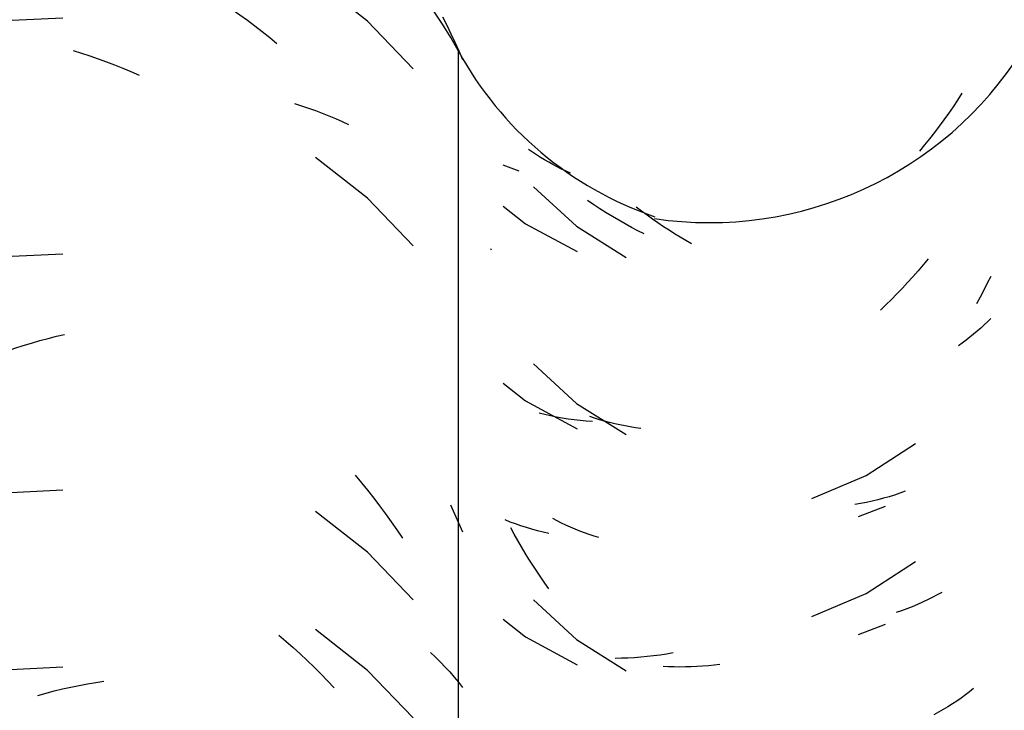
# Model space of a CAD drawing. Header units: millimetres. Extents: x -20654 to 2526, y -8238 to 977.
# Tile 184 of 219: x -10286.3366 to -10286.2109, y -4095.2181 to -4095.1299. Entities that reach past the tile are written whole.
import ezdxf

# ---------------------------------------------------------------- set-up
doc = ezdxf.new("R2010")
doc.units = ezdxf.units.MM
doc.layers.add('A-GLAZ-CWMG', color=8, linetype='Continuous')

# ---------------------------------------------------------------- blocks, each defined once
blk = doc.blocks.new('FP_41-CORTE BB')
at = {"layer": 'A-GLAZ-CWMG', "color": 9, "true_color": 0xc0c0c0}
for p, q in [((11.25560978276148, 5.264736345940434), (11.24716204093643, 5.264333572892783)), ((11.24716204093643, 5.264333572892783), (11.23885698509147, 5.262752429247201)), ((11.21480930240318, 5.251004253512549), (11.21560880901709, 5.251958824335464)), ((11.21560880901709, 5.251958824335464), (11.21642049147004, 5.252899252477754)), ((11.23157247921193, 5.251296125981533), (11.23255451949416, 5.251954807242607)), ((11.2140222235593, 5.250035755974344), (11.21480930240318, 5.251004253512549)), ((11.22963014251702, 5.249927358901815), (11.23059758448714, 5.250620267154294)), ((11.23059758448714, 5.250620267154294), (11.23157247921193, 5.251296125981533)), ((11.21324782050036, 5.249053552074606), (11.2140222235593, 5.250035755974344)), ((11.22867045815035, 5.249217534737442), (11.22963014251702, 5.249927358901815)), ((11.21123096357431, 5.247877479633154), (11.2119700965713, 5.248356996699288)), ((11.21173801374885, 5.247048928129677), (11.21248633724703, 5.248057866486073)), ((11.21248633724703, 5.248057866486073), (11.21324782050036, 5.249053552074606)), ((11.2267755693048, 5.247747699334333), (11.22771883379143, 5.248490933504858)), ((11.22771883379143, 5.248490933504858), (11.22867045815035, 5.249217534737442)), ((11.20909580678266, 5.246362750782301), (11.20979359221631, 5.246880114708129)), ((11.20979359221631, 5.246880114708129), (11.21050538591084, 5.247385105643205)), ((11.21050538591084, 5.247385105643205), (11.21123096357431, 5.247877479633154)), ((11.21100308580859, 5.246026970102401), (11.21173801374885, 5.247048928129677)), ((11.22491530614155, 5.24621193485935), (11.22584096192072, 5.246987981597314)), ((11.22584096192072, 5.246987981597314), (11.2267755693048, 5.247747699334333)), ((11.29450603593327, 5.241740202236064), (11.28787941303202, 5.246937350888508)), ((11.20774313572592, 5.245291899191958), (11.20841224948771, 5.24583326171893)), ((11.20841224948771, 5.24583326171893), (11.20909580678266, 5.246362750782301)), ((11.210281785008, 5.244992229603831), (11.21100308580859, 5.246026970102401)), ((11.20644907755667, 5.244174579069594), (11.20708867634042, 5.244738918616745)), ((11.20708867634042, 5.244738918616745), (11.20774313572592, 5.245291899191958)), ((11.27527319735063, 5.244539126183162), (11.27625991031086, 5.243892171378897)), ((11.27625991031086, 5.243892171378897), (11.27723968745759, 5.243227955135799)), ((11.27723968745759, 5.243227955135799), (11.27821222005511, 5.242546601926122)), ((11.25560978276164, 5.242129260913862), (11.24716204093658, 5.241726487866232)), ((11.27821222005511, 5.242546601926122), (11.27917720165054, 5.241848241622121)), ((11.27917720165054, 5.241848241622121), (11.28013432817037, 5.241133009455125)), ((11.30409823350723, 5.242286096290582), (11.30463434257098, 5.241210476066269)), ((11.24716204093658, 5.241726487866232), (11.23885698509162, 5.240145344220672)), ((11.28013432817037, 5.241133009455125), (11.28108329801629, 5.240401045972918)), ((11.30032214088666, 5.235667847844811), (11.29450603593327, 5.241740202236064)), ((11.30463434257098, 5.241210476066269), (11.30515653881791, 5.240126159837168)), ((11.28108329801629, 5.240401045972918), (11.28202381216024, 5.239652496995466)), ((11.28202381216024, 5.239652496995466), (11.2829555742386, 5.23888751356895)), ((11.30515653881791, 5.240126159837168), (11.30566467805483, 5.239033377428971)), ((11.30566467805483, 5.239033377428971), (11.30615861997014, 5.237932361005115)), ((11.2569571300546, 5.237972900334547), (11.25801363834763, 5.237646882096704)), ((11.25801363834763, 5.237646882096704), (11.25906896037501, 5.237302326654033)), ((11.25906896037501, 5.237302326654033), (11.26012276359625, 5.236939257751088)), ((11.26012276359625, 5.236939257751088), (11.26117471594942, 5.236557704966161)), ((11.30615861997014, 5.237932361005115), (11.30663822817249, 5.236823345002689)), ((11.26117471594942, 5.236557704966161), (11.26222448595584, 5.236157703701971)), ((11.26222448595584, 5.236157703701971), (11.26327174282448, 5.235739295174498)), ((11.26327174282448, 5.235739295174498), (11.26431615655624, 5.235302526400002)), ((11.26431615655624, 5.235302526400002), (11.2653573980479, 5.2348474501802)), ((11.22538094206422, 5.23153390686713), (11.2263111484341, 5.232301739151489)), ((11.22354810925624, 5.229949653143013), (11.22445983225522, 5.230749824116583)), ((11.22445983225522, 5.230749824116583), (11.22538094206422, 5.23153390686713)), ((11.28519338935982, 5.231216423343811), (11.2860927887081, 5.230934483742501)), ((11.2860927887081, 5.230934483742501), (11.28698215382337, 5.230636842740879)), ((11.28698215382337, 5.230636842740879), (11.28786120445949, 5.230323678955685)), ((11.22264606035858, 5.229133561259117), (11.22354810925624, 5.229949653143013)), ((11.28786120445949, 5.230323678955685), (11.2887296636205, 5.22999517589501)), ((11.2887296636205, 5.22999517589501), (11.28958725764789, 5.22965152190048)), ((11.28958725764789, 5.22965152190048), (11.29043371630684, 5.229292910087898)), ((11.29043371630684, 5.229292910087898), (11.29126877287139, 5.228919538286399)), ((11.22087211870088, 5.227454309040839), (11.22175396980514, 5.228301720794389)), ((11.22175396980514, 5.228301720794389), (11.22264606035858, 5.229133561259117)), ((11.29126877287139, 5.228919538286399), (11.29209216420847, 5.228531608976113)), ((11.2200007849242, 5.226591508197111), (11.22087211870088, 5.227454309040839)), ((11.21914024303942, 5.225713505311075), (11.2200007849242, 5.226591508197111)), ((11.23837451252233, 5.225610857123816), (11.23939682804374, 5.225611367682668)), ((11.23939682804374, 5.225611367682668), (11.24042382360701, 5.225593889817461)), ((11.24042382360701, 5.225593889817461), (11.24145517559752, 5.225558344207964)), ((11.24145517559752, 5.225558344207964), (11.24249055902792, 5.225504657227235)), ((11.24249055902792, 5.225504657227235), (11.24352964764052, 5.225432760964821)), ((11.24352964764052, 5.225432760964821), (11.24457211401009, 5.225342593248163)), ((11.24457211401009, 5.225342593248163), (11.24561762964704, 5.225234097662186)), ((11.24561762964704, 5.225234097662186), (11.24666586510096, 5.225107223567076)), ((11.29450603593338, 5.219133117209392), (11.28787941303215, 5.224330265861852)), ((11.30032214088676, 5.213060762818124), (11.29450603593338, 5.219133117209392)), ((11.20995011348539, 5.215101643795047), (11.20164754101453, 5.203386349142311)), ((11.21957281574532, 5.211086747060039), (11.22043883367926, 5.211957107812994)), ((11.25560978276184, 5.211986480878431), (11.24716204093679, 5.21158370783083)), ((11.21871772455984, 5.210201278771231), (11.21957281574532, 5.211086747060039)), ((11.24716204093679, 5.21158370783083), (11.23885698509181, 5.210002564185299)), ((11.21704139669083, 5.20838580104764), (11.21787382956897, 5.209300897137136)), ((11.21787382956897, 5.209300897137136), (11.21871772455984, 5.210201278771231)), ((11.23630076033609, 5.20905871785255), (11.2373125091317, 5.209634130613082)), ((11.21622068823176, 5.207456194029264), (11.21704139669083, 5.20838580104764)), ((11.23330071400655, 5.207226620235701), (11.23429454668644, 5.207854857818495)), ((11.23429454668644, 5.207854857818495), (11.23529466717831, 5.208465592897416)), ((11.23529466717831, 5.208465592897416), (11.23630076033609, 5.20905871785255)), ((11.21541196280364, 5.206512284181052), (11.21622068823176, 5.207456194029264)), ((11.23231348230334, 5.206580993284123), (11.23330071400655, 5.207226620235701)), ((11.21383147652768, 5.204582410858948), (11.21461547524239, 5.205554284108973)), ((11.21461547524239, 5.205554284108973), (11.21541196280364, 5.206512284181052)), ((11.23036006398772, 5.205238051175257), (11.23133316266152, 5.205918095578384)), ((11.23133316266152, 5.205918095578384), (11.23231348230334, 5.206580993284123)), ((11.22939449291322, 5.204540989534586), (11.23036006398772, 5.205238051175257)), ((11.25479528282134, 5.201498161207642), (11.25585317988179, 5.201748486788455)), ((11.24950988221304, 5.199968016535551), (11.25056530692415, 5.200311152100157)), ((11.25056530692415, 5.200311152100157), (11.25162189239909, 5.200635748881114)), ((11.25162189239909, 5.200635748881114), (11.25267930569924, 5.200941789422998)), ((11.25267930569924, 5.200941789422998), (11.2537372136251, 5.201229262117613)), ((11.2537372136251, 5.201229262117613), (11.25479528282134, 5.201498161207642)), ((11.20995011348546, 5.20003025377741), (11.20164754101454, 5.188314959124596)), ((11.2474038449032, 5.199226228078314), (11.24845595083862, 5.19960636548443)), ((11.24845595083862, 5.19960636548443), (11.24950988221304, 5.199968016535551)), ((11.23408839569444, 5.195267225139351), (11.23508724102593, 5.195343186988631)), ((11.22729171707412, 5.194252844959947), (11.22823960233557, 5.194448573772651)), ((11.22823960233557, 5.194448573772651), (11.22919568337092, 5.194627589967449)), ((11.22919568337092, 5.194627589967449), (11.23015965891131, 5.194789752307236)), ((11.23015965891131, 5.194789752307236), (11.23113122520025, 5.194934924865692)), ((11.23113122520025, 5.194934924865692), (11.23211007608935, 5.195062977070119)), ((11.23211007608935, 5.195062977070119), (11.23309590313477, 5.195173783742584)), ((11.23309590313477, 5.195173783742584), (11.23408839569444, 5.195267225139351)), ((11.24688305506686, 5.183959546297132), (11.2479341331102, 5.184348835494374)), ((11.2479341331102, 5.184348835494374), (11.24898720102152, 5.184719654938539)), ((11.24374506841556, 5.182681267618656), (11.24478819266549, 5.183125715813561)), ((11.24478819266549, 5.183125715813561), (11.24583429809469, 5.18355182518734)), ((11.24583429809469, 5.18355182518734), (11.24688305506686, 5.183959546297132)), ((11.29293909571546, 5.183761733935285), (11.29373783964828, 5.182806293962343)), ((11.29373783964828, 5.182806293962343), (11.29452414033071, 5.181836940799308)), ((11.24063686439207, 5.181238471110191), (11.24166907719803, 5.181737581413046)), ((11.24166907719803, 5.181737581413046), (11.24270525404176, 5.182218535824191)), ((11.24270525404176, 5.182218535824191), (11.24374506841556, 5.182681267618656)), ((11.25560978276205, 5.181843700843), (11.24716204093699, 5.181440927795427)), ((11.29452414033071, 5.181836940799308), (11.29529774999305, 5.180853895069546)), ((11.23358710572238, 5.180150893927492), (11.23458278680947, 5.180235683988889)), ((11.23458278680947, 5.180235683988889), (11.23558466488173, 5.180302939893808)), ((11.23558466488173, 5.180302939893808), (11.23659242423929, 5.180352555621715)), ((11.23659242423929, 5.180352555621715), (11.23760574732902, 5.180384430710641)), ((11.23760574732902, 5.180384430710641), (11.23862431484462, 5.180398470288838)), ((11.23862431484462, 5.180398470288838), (11.23964780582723, 5.180394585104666)), ((11.24716204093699, 5.181440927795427), (11.23885698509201, 5.179859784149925)), ((11.23964780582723, 5.180394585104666), (11.24067589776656, 5.180372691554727)), ((11.24067589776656, 5.180372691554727), (11.24170826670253, 5.1803327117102)), ((11.29529774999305, 5.180853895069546), (11.29605842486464, 5.179857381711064)), ((11.29450603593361, 5.173918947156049), (11.2878794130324, 5.179116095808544)), ((11.29605842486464, 5.179857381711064), (11.29680592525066, 5.17884762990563)), ((11.30508392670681, 5.179993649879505), (11.30561762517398, 5.178850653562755)), ((11.29680592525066, 5.17884762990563), (11.29754001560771, 5.177824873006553)), ((11.29754001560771, 5.177824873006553), (11.29826046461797, 5.176789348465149)), ((11.30561762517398, 5.178850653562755), (11.30613577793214, 5.177698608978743)), ((11.30613577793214, 5.177698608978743), (11.30663822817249, 5.17653778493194)), ((11.20995011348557, 5.177423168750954), (11.20164754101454, 5.165707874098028)), ((11.29826046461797, 5.176789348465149), (11.29896704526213, 5.175741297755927)), ((11.30032214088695, 5.16784659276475), (11.29450603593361, 5.173918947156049)), ((11.24012672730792, 5.165912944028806), (11.24115685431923, 5.166421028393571)), ((11.24115685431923, 5.166421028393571), (11.24219110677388, 5.166910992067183)), ((11.23808014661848, 5.16484272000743), (11.2391010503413, 5.165386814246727)), ((11.2391010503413, 5.165386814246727), (11.24012672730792, 5.165912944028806)), ((11.23605394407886, 5.163700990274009), (11.23706433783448, 5.164280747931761)), ((11.23706433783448, 5.164280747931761), (11.23808014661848, 5.16484272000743)), ((11.29450603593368, 5.158847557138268), (11.28787941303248, 5.164044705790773)), ((11.22157066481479, 5.162517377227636), (11.22246065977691, 5.162814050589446)), ((11.22246065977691, 5.162814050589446), (11.22336067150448, 5.163095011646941)), ((11.22336067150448, 5.163095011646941), (11.22427041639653, 5.16336008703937)), ((11.23405067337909, 5.16248851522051), (11.23504928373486, 5.163103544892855)), ((11.23504928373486, 5.163103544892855), (11.23605394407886, 5.163700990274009)), ((11.28317440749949, 5.163347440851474), (11.28409494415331, 5.16256235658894)), ((11.21811641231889, 5.161177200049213), (11.21896356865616, 5.161534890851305)), ((11.21896356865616, 5.161534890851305), (11.21982184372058, 5.161877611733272)), ((11.21982184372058, 5.161877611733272), (11.22069096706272, 5.16220516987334)), ((11.22069096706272, 5.16220516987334), (11.22157066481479, 5.162517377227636)), ((11.28409494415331, 5.16256235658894), (11.28500607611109, 5.16176119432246)), ((11.28500607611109, 5.16176119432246), (11.28590751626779, 5.160944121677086)), ((11.21728064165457, 5.160804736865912), (11.21811641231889, 5.161177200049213)), ((11.28590751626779, 5.160944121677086), (11.28679898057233, 5.160111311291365)), ((11.28679898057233, 5.160111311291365), (11.28768018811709, 5.159262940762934)), ((11.30256951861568, 5.161121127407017), (11.30320111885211, 5.160517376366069)), ((11.30320111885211, 5.160517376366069), (11.30381626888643, 5.159902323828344)), ((11.24716204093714, 5.158833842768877), (11.23885698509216, 5.157252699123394)), ((11.2556097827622, 5.159236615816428), (11.24716204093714, 5.158833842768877)), ((11.28768018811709, 5.159262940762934), (11.28855086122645, 5.158399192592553)), ((11.30032214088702, 5.15277520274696), (11.29450603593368, 5.158847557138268)), ((11.30381626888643, 5.159902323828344), (11.30441476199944, 5.159276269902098)), ((11.30441476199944, 5.159276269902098), (11.30499639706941, 5.158639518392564)), ((11.28855086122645, 5.158399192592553), (11.28941072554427, 5.157520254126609)), ((11.30499639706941, 5.158639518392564), (11.30556097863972, 5.157992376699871)), ((11.30556097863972, 5.157992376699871), (11.30610831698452, 5.157335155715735)), ((11.25453628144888, 5.156219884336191), (11.25559425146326, 5.156474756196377)), ((11.25559425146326, 5.156474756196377), (11.25665179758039, 5.156711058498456)), ((11.25665179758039, 5.156711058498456), (11.25770858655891, 5.156928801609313)), ((11.25770858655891, 5.156928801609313), (11.25876428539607, 5.157128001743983)), ((11.25876428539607, 5.157128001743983), (11.25981856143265, 5.157308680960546)), ((11.25981856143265, 5.157308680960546), (11.26087108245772, 5.157470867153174)), ((11.28941072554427, 5.157520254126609), (11.29025951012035, 5.156626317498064)), ((11.30610831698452, 5.157335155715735), (11.30663822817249, 5.15666816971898)), ((11.25242040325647, 5.155654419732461), (11.25347822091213, 5.155946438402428)), ((11.25347822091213, 5.155946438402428), (11.25453628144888, 5.156219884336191)), ((11.27097011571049, 5.143021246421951), (11.27198302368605, 5.142988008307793)), ((11.27198302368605, 5.142988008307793), (11.27299034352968, 5.142937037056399)), ((11.27299034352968, 5.142937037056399), (11.27399175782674, 5.142868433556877)), ((11.27399175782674, 5.142868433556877), (11.27498695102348, 5.142782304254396)), ((11.27498695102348, 5.142782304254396), (11.27597560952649, 5.14267876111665)), ((11.27597560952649, 5.14267876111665), (11.27695742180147, 5.142557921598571)), ((11.27695742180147, 5.142557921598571), (11.27793207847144, 5.142419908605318)), ((11.28897849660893, 5.142893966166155), (11.28983290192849, 5.142007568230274)), ((11.27793207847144, 5.142419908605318), (11.2788992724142, 5.142264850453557)), ((11.2945060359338, 5.136240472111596), (11.28787941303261, 5.141437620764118)), ((11.28983290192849, 5.142007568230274), (11.29067609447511, 5.141106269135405)), ((11.27225975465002, 5.140884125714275), (11.273265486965, 5.140289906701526)), ((11.273265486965, 5.140289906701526), (11.27426522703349, 5.139678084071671)), ((11.29067609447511, 5.141106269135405), (11.29150780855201, 5.140190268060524)), ((11.29150780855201, 5.140190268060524), (11.29232778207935, 5.139259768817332)), ((11.27426522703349, 5.139678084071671), (11.27525865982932, 5.13904876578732)), ((11.27525865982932, 5.13904876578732), (11.27624547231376, 5.138402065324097)), ((11.29232778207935, 5.139259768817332), (11.29313575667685, 5.13831497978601)), ((11.27624547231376, 5.138402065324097), (11.27722535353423, 5.137738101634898)), ((11.27722535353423, 5.137738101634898), (11.27819799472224, 5.137056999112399)), ((11.29313575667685, 5.13831497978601), (11.29393147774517, 5.137356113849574)), ((11.27819799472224, 5.137056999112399), (11.27916308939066, 5.13635888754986)), ((11.27916308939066, 5.13635888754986), (11.28012033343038, 5.135643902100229)), ((11.29393147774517, 5.137356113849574), (11.29471469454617, 5.136383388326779)), ((11.30032214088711, 5.130168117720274), (11.2945060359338, 5.136240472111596)), ((11.29471469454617, 5.136383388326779), (11.2954851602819, 5.135397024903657)), ((11.20995011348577, 5.132208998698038), (11.20164754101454, 5.120493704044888)), ((11.21287987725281, 5.128005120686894), (11.21364809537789, 5.128993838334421)), ((11.24716204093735, 5.128691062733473), (11.23885698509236, 5.127109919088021)), ((11.25560978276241, 5.129093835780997), (11.24716204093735, 5.128691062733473)), ((11.21212469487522, 5.127003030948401), (11.21287987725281, 5.128005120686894)), ((11.26427664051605, 5.127728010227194), (11.26531800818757, 5.127812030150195)), ((11.26531800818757, 5.127812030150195), (11.26635588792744, 5.127877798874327)), ((11.26635588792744, 5.127877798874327), (11.26738995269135, 5.127925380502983)), ((11.26738995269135, 5.127925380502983), (11.26841987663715, 5.127954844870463)), ((11.26841987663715, 5.127954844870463), (11.26944533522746, 5.127966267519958)), ((11.26944533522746, 5.127966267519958), (11.270466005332, 5.127959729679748)), ((11.270466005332, 5.127959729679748), (11.27148156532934, 5.127935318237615)), ((11.27148156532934, 5.127935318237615), (11.27249169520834, 5.127893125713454)), ((11.21138278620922, 5.125987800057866), (11.21212469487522, 5.127003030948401)), ((11.20993972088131, 5.123918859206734), (11.21065438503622, 5.124959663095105)), ((11.21065438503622, 5.124959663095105), (11.21138278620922, 5.125987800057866)), ((11.20923901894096, 5.122865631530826), (11.20993972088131, 5.123918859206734)), ((11.20855250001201, 5.121800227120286), (11.20923901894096, 5.122865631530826)), ((11.20788038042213, 5.12072289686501), (11.20855250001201, 5.121800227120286)), ((11.20995011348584, 5.117137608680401), (11.20164754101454, 5.105422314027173))]:
    blk.add_line(p, q, dxfattribs=at)
blk = doc.blocks.new('FP_42-CORTE BB')
at = {"layer": 'A-GLAZ-CWMG', "color": 9, "true_color": 0xc0c0c0}
for p, q in [((11.31556690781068, 5.22501265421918), (11.31507535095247, 5.225359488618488)), ((11.31606887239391, 5.224674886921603), (11.31556690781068, 5.22501265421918)), ((11.31658107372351, 5.224346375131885), (11.31606887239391, 5.224674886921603)), ((11.317103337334, 5.224027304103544), (11.31658107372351, 5.224346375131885)), ((11.31763548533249, 5.223717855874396), (11.317103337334, 5.224027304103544)), ((11.31817733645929, 5.223418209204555), (11.31763548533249, 5.223717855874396)), ((11.31872870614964, 5.223128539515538), (11.31817733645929, 5.223418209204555)), ((11.31928940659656, 5.222849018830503), (11.31872870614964, 5.223128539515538)), ((11.31985924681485, 5.222579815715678), (11.31928940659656, 5.222849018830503)), ((11.32043803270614, 5.222321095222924), (11.31985924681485, 5.222579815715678)), ((11.31571509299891, 5.220602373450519), (11.32120193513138, 5.215538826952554)), ((11.32949717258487, 5.217467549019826), (11.32881398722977, 5.217992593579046)), ((11.33018602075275, 5.216955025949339), (11.32949717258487, 5.217467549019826)), ((11.33088029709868, 5.216455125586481), (11.33018602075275, 5.216955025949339)), ((11.32120193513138, 5.215538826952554), (11.32753522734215, 5.211557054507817)), ((11.33157976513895, 5.215967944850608), (11.33088029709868, 5.216455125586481)), ((11.33228418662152, 5.215493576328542), (11.33157976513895, 5.215967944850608)), ((11.33299332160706, 5.215032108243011), (11.33228418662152, 5.215493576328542)), ((11.33370692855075, 5.214583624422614), (11.33299332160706, 5.215032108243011)), ((11.33442476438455, 5.214148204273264), (11.33370692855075, 5.214583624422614)), ((11.33514658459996, 5.21372592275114), (11.33442476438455, 5.214148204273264)), ((11.33587214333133, 5.213316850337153), (11.33514658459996, 5.21372592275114)), ((11.31033791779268, 5.212484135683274), (11.31026144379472, 5.212670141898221)), ((11.31571509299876, 5.197995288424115), (11.3212019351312, 5.192931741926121)), ((11.3212019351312, 5.192931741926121), (11.32753522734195, 5.188949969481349)), ((11.32349892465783, 5.191034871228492), (11.32287792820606, 5.191238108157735)), ((11.32412762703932, 5.190843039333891), (11.32349892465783, 5.191034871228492)), ((11.32476382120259, 5.190662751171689), (11.32412762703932, 5.190843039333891)), ((11.32540729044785, 5.190494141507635), (11.32476382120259, 5.190662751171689)), ((11.32605781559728, 5.190337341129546), (11.32540729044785, 5.190494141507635)), ((11.32671517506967, 5.190192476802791), (11.32605781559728, 5.190337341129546)), ((11.32737914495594, 5.190059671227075), (11.32671517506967, 5.190192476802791)), ((11.32804949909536, 5.18993904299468), (11.32737914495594, 5.190059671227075)), ((11.32872600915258, 5.189830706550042), (11.32804949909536, 5.18993904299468)), ((11.32940844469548, 5.18973477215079), (11.32872600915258, 5.189830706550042)), ((11.35719653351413, 5.178492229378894), (11.36064356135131, 5.179805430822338)), ((11.31869758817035, 5.1779303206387), (11.31814674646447, 5.178220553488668)), ((11.31925777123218, 5.177650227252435), (11.31869758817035, 5.1779303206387)), ((11.31324561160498, 5.176239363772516), (11.3128077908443, 5.177058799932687)), ((11.31982710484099, 5.177380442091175), (11.31925777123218, 5.177650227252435)), ((11.32040539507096, 5.177121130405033), (11.31982710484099, 5.177380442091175)), ((11.32099244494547, 5.176872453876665), (11.32040539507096, 5.177121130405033)), ((11.32158805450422, 5.176634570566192), (11.32099244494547, 5.176872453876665)), ((11.32219202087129, 5.17640763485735), (11.32158805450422, 5.176634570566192)), ((11.31369463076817, 5.175428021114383), (11.31324561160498, 5.176239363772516)), ((11.31415469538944, 5.174624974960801), (11.31369463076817, 5.175428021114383)), ((11.32280413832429, 5.176191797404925), (11.32219202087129, 5.17640763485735)), ((11.32342419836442, 5.175987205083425), (11.32280413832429, 5.176191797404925)), ((11.32405198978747, 5.17579400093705), (11.32342419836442, 5.175987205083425)), ((11.31462564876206, 5.173830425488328), (11.31415469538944, 5.174624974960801)), ((11.31510733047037, 5.173044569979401), (11.31462564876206, 5.173830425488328)), ((11.31559957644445, 5.172267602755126), (11.31510733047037, 5.173044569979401)), ((11.31610221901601, 5.171499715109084), (11.31559957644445, 5.172267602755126)), ((11.31661508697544, 5.17074109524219), (11.31610221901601, 5.171499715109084)), ((11.31713800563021, 5.169991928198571), (11.31661508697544, 5.17074109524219)), ((11.3176707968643, 5.169252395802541), (11.31713800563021, 5.169991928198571)), ((11.31571509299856, 5.16785250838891), (11.32120193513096, 5.162788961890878)), ((11.35719653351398, 5.16342083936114), (11.36064356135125, 5.164734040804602)), ((11.32120193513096, 5.162788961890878), (11.32753522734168, 5.158807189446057)), ((11.33294658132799, 5.159300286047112), (11.33223774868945, 5.159331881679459)), ((11.33365990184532, 5.159281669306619), (11.33294658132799, 5.159300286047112)), ((11.33437746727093, 5.159276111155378), (11.33365990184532, 5.159281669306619)), ((11.33509903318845, 5.159283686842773), (11.33437746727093, 5.159276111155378)), ((11.33582435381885, 5.159304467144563), (11.33509903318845, 5.159283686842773)), ((11.33655318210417, 5.159338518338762), (11.33582435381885, 5.159304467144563)), ((11.33728526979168, 5.159385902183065), (11.33655318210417, 5.159338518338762)), ((11.33802036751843, 5.159446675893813), (11.33728526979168, 5.159385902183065)), ((11.33875822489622, 5.159520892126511), (11.33802036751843, 5.159446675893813)), ((11.33949859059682, 5.159608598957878), (11.33875822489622, 5.159520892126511)), ((11.35719653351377, 5.140813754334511), (11.36064356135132, 5.14212695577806)), ((11.31571509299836, 5.137709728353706), (11.32120193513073, 5.132646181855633)), ((11.32120193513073, 5.132646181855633), (11.32753522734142, 5.128664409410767)), ((11.34284005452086, 5.119695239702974), (11.34209155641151, 5.119977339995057)), ((11.3435896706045, 5.11942681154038), (11.34284005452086, 5.119695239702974)), ((11.34434014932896, 5.119172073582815), (11.3435896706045, 5.11942681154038)), ((11.34509123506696, 5.118931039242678), (11.34434014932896, 5.119172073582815)), ((11.34584267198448, 5.118703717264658), (11.34509123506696, 5.118931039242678)), ((11.34659420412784, 5.118490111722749), (11.34584267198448, 5.118703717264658)), ((11.31751134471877, 5.118288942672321), (11.31698147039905, 5.118600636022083)), ((11.31805096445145, 5.117987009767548), (11.31751134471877, 5.118288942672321)), ((11.31860014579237, 5.117695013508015), (11.31805096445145, 5.117987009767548)), ((11.31915870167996, 5.117413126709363), (11.31860014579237, 5.117695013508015)), ((11.3197264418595, 5.117141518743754), (11.31915870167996, 5.117413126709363)), ((11.34734557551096, 5.118290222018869), (11.34659420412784, 5.118490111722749)), ((11.3480965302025, 5.118104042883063), (11.34734557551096, 5.118290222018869)), ((11.34884681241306, 5.117931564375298), (11.3480965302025, 5.118104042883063)), ((11.34959616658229, 5.11777277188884), (11.34884681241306, 5.117931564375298)), ((11.32030317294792, 5.11688035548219), (11.3197264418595, 5.117141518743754)), ((11.32088869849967, 5.116629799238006), (11.32030317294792, 5.11688035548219)), ((11.32148281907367, 5.116390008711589), (11.32088869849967, 5.116629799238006)), ((11.32208533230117, 5.11616113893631), (11.32148281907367, 5.116390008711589)), ((11.32269603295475, 5.115943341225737), (11.32208533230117, 5.11616113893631)), ((11.31571509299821, 5.115102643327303), (11.32120193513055, 5.110039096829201)), ((11.32120193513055, 5.110039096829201), (11.32753522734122, 5.1060573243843)), ((11.34893654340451, 5.10284045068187), (11.34818635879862, 5.103011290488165)), ((11.349685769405, 5.102683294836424), (11.34893654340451, 5.10284045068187)), ((11.35043378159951, 5.10253980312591), (11.349685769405, 5.102683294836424)), ((11.35118032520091, 5.102409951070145), (11.35043378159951, 5.10253980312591)), ((11.35192514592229, 5.102293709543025), (11.35118032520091, 5.102409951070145)), ((11.3526679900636, 5.102191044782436), (11.35192514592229, 5.102293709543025)), ((11.35340860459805, 5.102101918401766), (11.3526679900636, 5.102191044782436)), ((11.35414673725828, 5.102026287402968), (11.35340860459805, 5.102101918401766)), ((11.35488213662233, 5.101964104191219), (11.35414673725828, 5.102026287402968)), ((11.35561455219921, 5.101915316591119), (11.35488213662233, 5.101964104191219)), ((11.33141046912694, 5.099099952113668), (11.33071223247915, 5.099159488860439)), ((11.33211371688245, 5.099053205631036), (11.33141046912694, 5.099099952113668)), ((11.33282173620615, 5.09901933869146), (11.33211371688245, 5.099053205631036)), ((11.33353428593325, 5.098998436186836), (11.33282173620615, 5.09901933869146)), ((11.3342511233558, 5.098990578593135), (11.33353428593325, 5.098998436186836)), ((11.33497200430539, 5.098995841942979), (11.3342511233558, 5.098990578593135)), ((11.3356966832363, 5.099014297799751), (11.33497200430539, 5.098995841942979)), ((11.33642491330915, 5.099046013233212), (11.3356966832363, 5.099014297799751)), ((11.33715644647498, 5.099091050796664), (11.33642491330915, 5.099046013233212)), ((11.33789103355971, 5.09914946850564), (11.33715644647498, 5.099091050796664)), ((11.35719653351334, 5.09559958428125), (11.36064356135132, 5.09691278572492)), ((11.35370956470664, 5.088514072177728), (11.35296993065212, 5.088166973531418)), ((11.35444661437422, 5.088874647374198), (11.35370956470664, 5.088514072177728)), ((11.35073804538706, 5.087206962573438), (11.34999060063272, 5.086914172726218)), ((11.35148391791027, 5.087513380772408), (11.35073804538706, 5.087206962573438)), ((11.35222796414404, 5.087833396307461), (11.35148391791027, 5.087513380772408)), ((11.35296993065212, 5.088166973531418), (11.35222796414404, 5.087833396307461)), ((11.34774138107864, 5.086117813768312), (11.34699019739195, 5.085879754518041)), ((11.34849201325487, 5.086369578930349), (11.34774138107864, 5.086117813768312)), ((11.3492418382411, 5.086635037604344), (11.34849201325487, 5.086369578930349)), ((11.34999060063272, 5.086914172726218), (11.3492418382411, 5.086635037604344)), ((11.35496994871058, 5.086886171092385), (11.35423489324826, 5.08694674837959)), ((11.35570199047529, 5.086838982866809), (11.35496994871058, 5.086886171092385)), ((11.35643076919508, 5.086805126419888), (11.35570199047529, 5.086838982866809)), ((11.3571560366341, 5.086784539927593), (11.35643076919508, 5.086805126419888)), ((11.35719653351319, 5.080528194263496), (11.36064356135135, 5.081841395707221))]:
    blk.add_line(p, q, dxfattribs=at)
blk = doc.blocks.new('Rectangular Mullion - Telha Fibrocimento - Ondulada-V34-CORTE BB')
at = {"layer": 'A-GLAZ-CWMG'}
blk.add_line((11.30612660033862, 5.096262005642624), (11.30612660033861, 5.237893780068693), dxfattribs=at)
for centre, major_axis, ratio, start_param, end_param in [((11.25424900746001, 5.210054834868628), (0.05902312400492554, 0), 0.9889363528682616, 0.4971680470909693, 2.651942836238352), ((11.34612223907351, 5.259171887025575), (0.04541581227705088, 0), 0.988936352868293, 3.635147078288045, 4.376895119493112)]:
    blk.add_ellipse(centre, major_axis=major_axis, ratio=ratio, start_param=start_param, end_param=end_param, dxfattribs=at)
for name in ['FP_41-CORTE BB', 'FP_42-CORTE BB']:
    blk.add_blockref(name, (0, 0), dxfattribs=at)
blk = doc.blocks.new('FP_63-CORTE BB')
at = {"layer": 'A-GLAZ-CWMG', "color": 9, "true_color": 0xc0c0c0}
for p, q in [((11.37035490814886, 5.232525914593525), (11.36980460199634, 5.231661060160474)), ((11.36924189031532, 5.230807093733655), (11.36866699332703, 5.229964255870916)), ((11.36980460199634, 5.231661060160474), (11.36924189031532, 5.230807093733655)), ((11.36866699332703, 5.229964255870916), (11.36808013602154, 5.229132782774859)), ((11.36748154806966, 5.228312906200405), (11.36687146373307, 5.227504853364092)), ((11.36808013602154, 5.229132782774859), (11.36748154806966, 5.228312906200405)), ((11.36625012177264, 5.226708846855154), (11.36561776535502, 5.225925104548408)), ((11.36687146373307, 5.227504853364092), (11.36625012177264, 5.226708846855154)), ((11.36561776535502, 5.225925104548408), (11.36497464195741, 5.225153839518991)), ((11.31249410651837, 5.223090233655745), (11.31183112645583, 5.223358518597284)), ((11.31316710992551, 5.222835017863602), (11.31249410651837, 5.223090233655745)), ((11.31384987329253, 5.222593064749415), (11.31316710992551, 5.222835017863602)), ((11.31180704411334, 5.218123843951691), (11.31465907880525, 5.215865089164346)), ((11.32338833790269, 5.21829254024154), (11.32260499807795, 5.218827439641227)), ((11.32417743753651, 5.217773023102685), (11.32338833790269, 5.21829254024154)), ((11.32497198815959, 5.217268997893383), (11.32417743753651, 5.217773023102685)), ((11.32577167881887, 5.216780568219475), (11.32497198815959, 5.217268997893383)), ((11.32657619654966, 5.216307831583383), (11.32577167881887, 5.216780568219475)), ((11.31465907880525, 5.215865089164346), (11.32128267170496, 5.212310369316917)), ((11.3273852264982, 5.215850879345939), (11.32657619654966, 5.216307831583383)), ((11.32819845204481, 5.215409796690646), (11.3273852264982, 5.215850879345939)), ((11.32901555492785, 5.214984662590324), (11.32819845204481, 5.215409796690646)), ((11.32983621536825, 5.214575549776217), (11.32901555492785, 5.214984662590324)), ((11.36542100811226, 5.210615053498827), (11.36477462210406, 5.209847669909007)), ((11.36605670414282, 5.211394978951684), (11.36542100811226, 5.210615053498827)), ((11.36477462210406, 5.209847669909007), (11.36411779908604, 5.209093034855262)), ((11.3740480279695, 5.209153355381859), (11.37361932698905, 5.208261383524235)), ((11.36345079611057, 5.208351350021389), (11.36277387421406, 5.207622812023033)), ((11.36411779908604, 5.209093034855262), (11.36345079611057, 5.208351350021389)), ((11.37361932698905, 5.208261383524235), (11.37317806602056, 5.207377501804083)), ((11.36208729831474, 5.206907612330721), (11.36139133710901, 5.20620593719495)), ((11.36277387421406, 5.207622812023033), (11.36208729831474, 5.206907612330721)), ((11.37317806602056, 5.207377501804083), (11.37272440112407, 5.206501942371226)), ((11.36068626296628, 5.205517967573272), (11.35997235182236, 5.204843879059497)), ((11.36139133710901, 5.20620593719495), (11.36068626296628, 5.205517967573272)), ((11.37272440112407, 5.206501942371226), (11.3722584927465, 5.205634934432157)), ((11.37321070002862, 5.202946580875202), (11.37277467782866, 5.20254058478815)), ((11.37363519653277, 5.203360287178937), (11.37321070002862, 5.202946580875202)), ((11.3740480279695, 5.20378149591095), (11.37363519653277, 5.203360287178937)), ((11.37186863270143, 5.201752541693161), (11.37139890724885, 5.201370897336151)), ((11.37232727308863, 5.202142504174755), (11.37186863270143, 5.201752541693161)), ((11.37277467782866, 5.20254058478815), (11.37232727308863, 5.202142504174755)), ((11.37042682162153, 5.200633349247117), (11.36992478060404, 5.200277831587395)), ((11.37091825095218, 5.200997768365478), (11.37042682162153, 5.200633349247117)), ((11.37139890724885, 5.201370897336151), (11.37091825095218, 5.200997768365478)), ((11.31180704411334, 5.195516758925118), (11.31465907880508, 5.193258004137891)), ((11.31465907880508, 5.193258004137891), (11.32128267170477, 5.189703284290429)), ((11.3171503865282, 5.191503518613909), (11.3164257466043, 5.191681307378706)), ((11.31788322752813, 5.191339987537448), (11.3171503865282, 5.191503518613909)), ((11.31862398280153, 5.191190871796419), (11.31788322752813, 5.191339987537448)), ((11.31937236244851, 5.191056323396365), (11.31862398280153, 5.191190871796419)), ((11.32012807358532, 5.190936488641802), (11.31937236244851, 5.191056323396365)), ((11.32089082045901, 5.190831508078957), (11.32012807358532, 5.190936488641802)), ((11.32166030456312, 5.190741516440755), (11.32089082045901, 5.190831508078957)), ((11.32243622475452, 5.190666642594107), (11.32166030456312, 5.190741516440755)), ((11.3232182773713, 5.190607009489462), (11.32243622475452, 5.190666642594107)), ((11.35815836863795, 5.183712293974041), (11.36445426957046, 5.187808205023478)), ((11.35122846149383, 5.180783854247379), (11.35815836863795, 5.183712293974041)), ((11.36247236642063, 5.181462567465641), (11.36178161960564, 5.18123188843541)), ((11.36315357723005, 5.181706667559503), (11.36247236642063, 5.181462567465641)), ((11.35819443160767, 5.180286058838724), (11.35745226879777, 5.180139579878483)), ((11.35892873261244, 5.180446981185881), (11.35819443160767, 5.180286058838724)), ((11.35965488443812, 5.180622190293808), (11.35892873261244, 5.180446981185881)), ((11.36037260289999, 5.18081152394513), (11.35965488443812, 5.180622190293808)), ((11.36108160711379, 5.181014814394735), (11.36037260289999, 5.18081152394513)), ((11.36178161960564, 5.18123188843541), (11.36108160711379, 5.181014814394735)), ((11.35745226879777, 5.180139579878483), (11.35670253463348, 5.180007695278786)), ((11.31272827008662, 5.177785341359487), (11.31206175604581, 5.17804907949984)), ((11.31340471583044, 5.177534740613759), (11.31272827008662, 5.177785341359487)), ((11.31409082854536, 5.177297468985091), (11.31340471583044, 5.177534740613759)), ((11.31478633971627, 5.177073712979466), (11.31409082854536, 5.177297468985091)), ((11.31549097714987, 5.176863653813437), (11.31478633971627, 5.177073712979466)), ((11.31620446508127, 5.176667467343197), (11.31549097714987, 5.176863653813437)), ((11.31692652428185, 5.176485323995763), (11.31620446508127, 5.176667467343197)), ((11.31765687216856, 5.176317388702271), (11.31692652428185, 5.176485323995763)), ((11.35815836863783, 5.168640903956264), (11.36445426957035, 5.17273681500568)), ((11.35122846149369, 5.165712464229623), (11.35815836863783, 5.168640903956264)), ((11.36597268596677, 5.167835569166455), (11.36533555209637, 5.167535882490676)), ((11.36659891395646, 5.168147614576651), (11.36597268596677, 5.167835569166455)), ((11.36721399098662, 5.168471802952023), (11.36659891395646, 5.168147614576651)), ((11.36781767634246, 5.168807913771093), (11.36721399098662, 5.168471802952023)), ((11.36268300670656, 5.166464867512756), (11.36199516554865, 5.166230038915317)), ((11.36336122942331, 5.1667130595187), (11.36268300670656, 5.166464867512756)), ((11.36402956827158, 5.166974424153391), (11.36336122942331, 5.1667130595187)), ((11.36468776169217, 5.167248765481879), (11.36402956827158, 5.166974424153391)), ((11.36533555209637, 5.167535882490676), (11.36468776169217, 5.167248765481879)), ((11.31180704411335, 5.16537397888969), (11.31465907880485, 5.163115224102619)), ((11.31465907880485, 5.163115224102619), (11.32128267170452, 5.159560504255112)), ((11.32693232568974, 5.16039053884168), (11.3261257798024, 5.160377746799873)), ((11.32774324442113, 5.160419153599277), (11.32693232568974, 5.16039053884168)), ((11.32855821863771, 5.160463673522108), (11.32774324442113, 5.160419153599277)), ((11.32937692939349, 5.160524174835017), (11.32855821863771, 5.160463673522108)), ((11.33019905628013, 5.160600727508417), (11.32937692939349, 5.160524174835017)), ((11.33102427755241, 5.160693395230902), (11.33019905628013, 5.160600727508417)), ((11.33185227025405, 5.160802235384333), (11.33102427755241, 5.160693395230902)), ((11.33268271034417, 5.160927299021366), (11.33185227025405, 5.160802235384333)), ((11.33351527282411, 5.161068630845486), (11.33268271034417, 5.160927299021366)), ((11.37186187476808, 5.156532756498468), (11.37134831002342, 5.156116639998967)), ((11.37028235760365, 5.155315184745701), (11.36973038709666, 5.154930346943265)), ((11.37082173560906, 5.155710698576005), (11.37028235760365, 5.155315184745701)), ((11.37134831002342, 5.156116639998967), (11.37082173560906, 5.155710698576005)), ((11.36800110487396, 5.153842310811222), (11.36740097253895, 5.153502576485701)), ((11.36858953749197, 5.154193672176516), (11.36800110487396, 5.153842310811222)), ((11.36916604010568, 5.154556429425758), (11.36858953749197, 5.154193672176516)), ((11.36973038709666, 5.154930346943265), (11.36916604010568, 5.154556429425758)), ((11.36740097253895, 5.153502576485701), (11.36678937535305, 5.153174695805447)), ((11.35815836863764, 5.146033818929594), (11.36445426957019, 5.150129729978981)), ((11.36414553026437, 5.148838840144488), (11.36347894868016, 5.148096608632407)), ((11.36480192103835, 5.149594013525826), (11.36414553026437, 5.148838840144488)), ((11.3740480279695, 5.148867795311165), (11.37361499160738, 5.147966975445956)), ((11.36347894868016, 5.148096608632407), (11.36280243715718, 5.147367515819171)), ((11.37361499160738, 5.147966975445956), (11.37316914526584, 5.147074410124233)), ((11.36211626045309, 5.146651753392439), (11.36142068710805, 5.145949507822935)), ((11.36280243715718, 5.147367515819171), (11.36211626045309, 5.146651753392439)), ((11.37316914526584, 5.147074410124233), (11.37271064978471, 5.146190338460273)), ((11.35122846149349, 5.14310537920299), (11.35815836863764, 5.146033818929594)), ((11.36071598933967, 5.145260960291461), (11.36000244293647, 5.144586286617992)), ((11.36142068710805, 5.145949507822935), (11.36071598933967, 5.145260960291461)), ((11.37223967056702, 5.14531499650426), (11.37175637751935, 5.144448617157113)), ((11.37271064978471, 5.146190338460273), (11.37223967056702, 5.14531499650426)), ((11.35928032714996, 5.143925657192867), (11.35854992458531, 5.143279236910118)), ((11.36000244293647, 5.144586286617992), (11.35928032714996, 5.143925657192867)), ((11.37175637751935, 5.144448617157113), (11.37126094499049, 5.143591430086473)), ((11.31180704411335, 5.135231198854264), (11.31465907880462, 5.132972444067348)), ((11.35793584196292, 5.135019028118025), (11.35719099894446, 5.134877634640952)), ((11.35867292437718, 5.135174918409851), (11.35793584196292, 5.135019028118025)), ((11.35940195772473, 5.13534515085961), (11.35867292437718, 5.135174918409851)), ((11.3533606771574, 5.13439313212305), (11.35257549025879, 5.134341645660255)), ((11.35413989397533, 5.134459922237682), (11.3533606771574, 5.13439313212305)), ((11.35491283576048, 5.134541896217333), (11.35413989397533, 5.134459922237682)), ((11.35567920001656, 5.134638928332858), (11.35491283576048, 5.134541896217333)), ((11.35643868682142, 5.134750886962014), (11.35567920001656, 5.134638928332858)), ((11.35719099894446, 5.134877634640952), (11.35643868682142, 5.134750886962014)), ((11.31465907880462, 5.132972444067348), (11.32128267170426, 5.129417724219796)), ((11.33697139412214, 5.121305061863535), (11.33613352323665, 5.121574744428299)), ((11.33780970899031, 5.121051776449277), (11.33697139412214, 5.121305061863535)), ((11.33864813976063, 5.120814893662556), (11.33780970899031, 5.121051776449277)), ((11.33948635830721, 5.120594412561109), (11.33864813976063, 5.120814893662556)), ((11.34032403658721, 5.120390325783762), (11.33948635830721, 5.120594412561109)), ((11.34116084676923, 5.120202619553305), (11.34032403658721, 5.120390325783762)), ((11.34199646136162, 5.120031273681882), (11.34116084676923, 5.120202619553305)), ((11.34283055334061, 5.119876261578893), (11.34199646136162, 5.120031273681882)), ((11.34366279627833, 5.119737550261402), (11.34283055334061, 5.119876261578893)), ((11.31275641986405, 5.11748901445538), (11.31208948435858, 5.117752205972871)), ((11.3134332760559, 5.117238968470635), (11.31275641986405, 5.11748901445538)), ((11.31411978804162, 5.117002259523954), (11.3134332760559, 5.117238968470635)), ((11.3148156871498, 5.116779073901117), (11.31411978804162, 5.117002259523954)), ((11.31552070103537, 5.116569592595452), (11.3148156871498, 5.116779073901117)), ((11.31623455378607, 5.116373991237), (11.31552070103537, 5.116569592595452)), ((11.31180704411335, 5.112624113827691), (11.31465907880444, 5.110365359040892)), ((11.31465907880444, 5.110365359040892), (11.32128267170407, 5.106810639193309)), ((11.34308685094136, 5.104760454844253), (11.34225329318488, 5.104910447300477)), ((11.35815836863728, 5.100819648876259), (11.36445426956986, 5.104915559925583)), ((11.34391845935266, 5.104626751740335), (11.34308685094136, 5.104760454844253)), ((11.34474779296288, 5.104509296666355), (11.34391845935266, 5.104626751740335)), ((11.34557452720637, 5.104408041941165), (11.34474779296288, 5.104509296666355)), ((11.34639833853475, 5.104322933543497), (11.34557452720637, 5.104408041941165)), ((11.34721890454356, 5.104253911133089), (11.34639833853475, 5.104322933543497)), ((11.34803590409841, 5.104200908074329), (11.34721890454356, 5.104253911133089)), ((11.34884901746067, 5.104163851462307), (11.34803590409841, 5.104200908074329)), ((11.3496579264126, 5.104142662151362), (11.34884901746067, 5.104163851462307)), ((11.32535742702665, 5.100094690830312), (11.32456035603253, 5.100112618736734)), ((11.32615948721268, 5.100092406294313), (11.32535742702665, 5.100094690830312)), ((11.32696622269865, 5.100105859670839), (11.32615948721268, 5.100092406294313)), ((11.32777731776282, 5.100135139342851), (11.32696622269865, 5.100105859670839)), ((11.32859245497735, 5.100180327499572), (11.32777731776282, 5.100135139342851)), ((11.32941131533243, 5.100241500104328), (11.32859245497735, 5.100180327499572)), ((11.3302335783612, 5.100318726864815), (11.32941131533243, 5.100241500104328)), ((11.33105892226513, 5.100412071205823), (11.3302335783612, 5.100318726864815)), ((11.33188702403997, 5.100521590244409), (11.33105892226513, 5.100412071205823)), ((11.3512284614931, 5.097891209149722), (11.35815836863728, 5.100819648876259)), ((11.34849709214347, 5.091053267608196), (11.34768225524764, 5.090618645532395)), ((11.34604165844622, 5.089797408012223), (11.34521654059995, 5.089410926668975)), ((11.34686367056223, 5.090200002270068), (11.34604165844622, 5.089797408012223)), ((11.34768225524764, 5.090618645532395), (11.34686367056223, 5.090200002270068)), ((11.35815836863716, 5.085748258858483), (11.36445426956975, 5.089844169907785)), ((11.34355828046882, 5.088686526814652), (11.34272578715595, 5.088348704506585)), ((11.3443886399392, 5.089040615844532), (11.34355828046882, 5.088686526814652)), ((11.34521654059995, 5.089410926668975), (11.3443886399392, 5.089040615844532)), ((11.3490983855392, 5.089084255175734), (11.34828653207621, 5.089116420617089)), ((11.34990593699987, 5.089067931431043), (11.3490983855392, 5.089084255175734)), ((11.35070887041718, 5.089067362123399), (11.34990593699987, 5.089067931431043)), ((11.35150687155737, 5.089082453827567), (11.35070887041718, 5.089067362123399)), ((11.35229962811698, 5.089113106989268), (11.35150687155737, 5.089082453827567)), ((11.35308682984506, 5.089159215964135), (11.35229962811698, 5.089113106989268)), ((11.35386816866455, 5.089220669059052), (11.35308682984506, 5.089159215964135)), ((11.35464333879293, 5.08929734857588), (11.35386816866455, 5.089220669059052)), ((11.3554120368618, 5.089389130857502), (11.35464333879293, 5.08929734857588)), ((11.34189148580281, 5.088027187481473), (11.3410557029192, 5.087722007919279)), ((11.34272578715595, 5.088348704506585), (11.34189148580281, 5.088027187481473)), ((11.35122846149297, 5.082819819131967), (11.35815836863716, 5.085748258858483))]:
    blk.add_line(p, q, dxfattribs=at)
blk = doc.blocks.new('Rectangular Mullion - Telha Fibrocimento - Ondulada-V61-CORTE BB')
at = {"layer": 'A-GLAZ-CWMG'}
blk.add_ellipse((11.33810586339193, 5.262564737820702), major_axis=(0.04707728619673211, 0), ratio=0.9889363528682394, start_param=4.564162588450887, end_param=5.724684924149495, dxfattribs=at)
blk.add_blockref('FP_63-CORTE BB', (0, 0), dxfattribs=at)

msp = doc.modelspace()

# ---------------------------------------------------------------- block references
at = {"layer": 'A-GLAZ-CWMG'}
for name in ['Rectangular Mullion - Telha Fibrocimento - Ondulada-V34-CORTE BB', 'Rectangular Mullion - Telha Fibrocimento - Ondulada-V61-CORTE BB']:
    msp.add_blockref(name, (-10297.5867007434, -4100.371799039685), dxfattribs=at)

doc.saveas('drawing.dxf')
